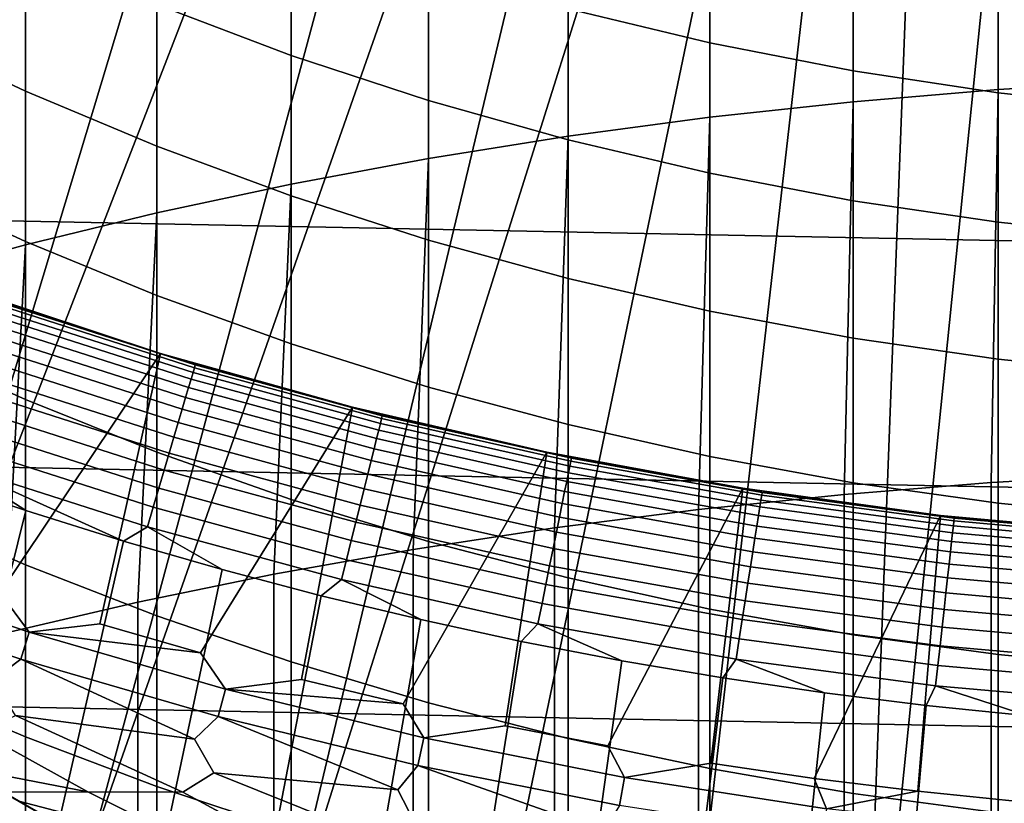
# Model space of a CAD drawing. Header units: metres. Extents: x -32 to 117, y -314 to 32.
# Tile 69 of 256: x -6.15 to -1.88, y -20.13 to -16.73. Entities that reach past the tile are written whole.
import ezdxf

# ---------------------------------------------------------------- set-up
doc = ezdxf.new("R2010")
doc.units = ezdxf.units.M
doc.layers.add('solid_24_501_064_XXX', color=7, linetype='CONTINUOUS')

msp = doc.modelspace()

# ---------------------------------------------------------------- linework, layer by layer
at = {"layer": 'solid_24_501_064_XXX'}
for points in [[(-17.164658, -13.761341, 148.5), (-17.164658, -13.761341, 129.791641), (-3.335342, -21.745701, 129.791641), (-3.335342, -21.745701, 148.5)], [(-17.159746, -13.764176, 129.621338), (-3.335342, -21.745701, 129.791641), (-17.164658, -13.761341, 129.791641)], [(-17.164658, -13.761341, 148.5), (-3.335342, -21.745701, 148.5), (-4.183744, -21.255875, 148.836288)], [(-17.164658, -13.761341, 148.5), (-4.183744, -21.255875, 148.836288), (-16.316256, -14.251166, 148.836288)], [(-17.144802, -13.772804, 129.450684), (-3.340253, -21.742865, 129.621338), (-3.335342, -21.745701, 129.791641), (-17.159746, -13.764176, 129.621338)], [(-17.139305, -13.775978, 129.406357), (-3.355197, -21.734238, 129.450684), (-3.340253, -21.742865, 129.621338), (-17.144802, -13.772804, 129.450684)], [(-17.11982, -13.787229, 129.279663), (-3.360694, -21.731064, 129.406357), (-3.355197, -21.734238, 129.450684), (-17.139305, -13.775978, 129.406357)], [(-17.084394, -13.807681, 129.10791), (-3.380181, -21.719812, 129.279663), (-3.360694, -21.731064, 129.406357), (-17.11982, -13.787229, 129.279663)], [(-17.062336, -13.820416, 129.020355), (-3.415605, -21.69936, 129.10791), (-3.380181, -21.719812, 129.279663), (-17.084394, -13.807681, 129.10791)], [(-17.038164, -13.834373, 128.935287), (-3.437664, -21.686625, 129.020355), (-3.415605, -21.69936, 129.10791), (-17.062336, -13.820416, 129.020355)], [(-16.980753, -13.867519, 128.761612), (-3.461836, -21.672668, 128.935287), (-3.437664, -21.686625, 129.020355), (-17.038164, -13.834373, 128.935287)], [(-16.932249, -13.895523, 128.636612), (-3.519247, -21.639523, 128.761612), (-3.461836, -21.672668, 128.935287), (-16.980753, -13.867519, 128.761612)], [(-16.911251, -13.907645, 128.5867), (-3.567751, -21.611519, 128.636612), (-3.519247, -21.639523, 128.761612), (-16.932249, -13.895523, 128.636612)], [(-16.829237, -13.954996, 128.410522), (-3.588748, -21.599396, 128.5867), (-3.567751, -21.611519, 128.636612), (-16.911251, -13.907645, 128.5867)], [(-16.746887, -14.002541, 128.256302), (-3.670763, -21.552046, 128.410522), (-3.588748, -21.599396, 128.5867), (-16.829237, -13.954996, 128.410522)], [(-16.733585, -14.010221, 128.232971), (-3.753112, -21.504501, 128.256302), (-3.670763, -21.552046, 128.410522), (-16.746887, -14.002541, 128.256302)], [(-16.623266, -14.073914, 128.054153), (-3.766415, -21.49682, 128.232971), (-3.753112, -21.504501, 128.256302), (-16.733585, -14.010221, 128.232971)], [(-16.502417, -14.143686, 127.880692), (-3.876734, -21.433128, 128.054153), (-3.766415, -21.49682, 128.232971), (-16.623266, -14.073914, 128.054153)], [(-16.497526, -14.14651, 127.874092), (-3.997584, -21.363356, 127.880692), (-3.876734, -21.433128, 128.054153), (-16.502417, -14.143686, 127.880692)], [(-16.497526, -14.14651, 127.874092), (-4.002474, -21.360531, 127.874092), (-3.997584, -21.363356, 127.880692)], [(-16.497526, -14.14651, 127.874092), (-16.354189, -14.229266, 127.693161), (-4.002474, -21.360531, 127.874092)], [(-16.354189, -14.229266, 127.693161), (-4.145812, -21.277775, 127.693161), (-4.002474, -21.360531, 127.874092)], [(-16.354189, -14.229266, 127.693161), (-16.193218, -14.322203, 127.511368), (-4.145812, -21.277775, 127.693161)], [(-16.316256, -14.251166, 148.836288), (-4.183744, -21.255875, 148.836288), (-5.01775, -20.774361, 149.12825)], [(-16.316256, -14.251166, 148.836288), (-5.01775, -20.774361, 149.12825), (-15.482249, -14.73268, 149.12825)], [(-16.193218, -14.322203, 127.511368), (-4.306782, -21.184839, 127.511368), (-4.145812, -21.277775, 127.693161)], [(-16.112925, -14.368559, 127.433479), (-4.306782, -21.184839, 127.511368), (-16.193218, -14.322203, 127.511368)], [(-4.387076, -21.138481, 127.433479), (-4.306782, -21.184839, 127.511368), (-16.112925, -14.368559, 127.433479)], [(-4.387076, -21.138481, 127.433479), (-16.112925, -14.368559, 127.433479), (-16.070635, -14.392975, 127.397461)], [(-4.429364, -21.114067, 127.397461), (-16.070635, -14.392975, 127.397461), (-16.02, -14.42221, 127.357704)], [(-4.387076, -21.138481, 127.433479), (-16.070635, -14.392975, 127.397461), (-4.429364, -21.114067, 127.397461)], [(-4.480006, -21.084829, 127.357704), (-16.02, -14.42221, 127.357704), (-15.917484, -14.481397, 127.286102)], [(-4.480006, -21.084829, 127.357704), (-4.429364, -21.114067, 127.397461), (-16.02, -14.42221, 127.357704)], [(-4.585603, -21.023861, 127.284103), (-4.480006, -21.084829, 127.357704), (-15.917484, -14.481397, 127.286102)], [(-4.585603, -21.023861, 127.284103), (-15.917484, -14.481397, 127.286102), (-15.796026, -14.551521, 127.213036)], [(-4.703994, -20.955509, 127.213028), (-15.796026, -14.551521, 127.213036), (-15.733983, -14.587341, 127.17955)], [(-4.703994, -20.955509, 127.213028), (-4.585603, -21.023861, 127.284103), (-15.796026, -14.551521, 127.213036)], [(-4.766017, -20.919701, 127.17955), (-15.733983, -14.587341, 127.17955), (-15.664571, -14.627417, 127.144661)], [(-4.703994, -20.955509, 127.213028), (-15.733983, -14.587341, 127.17955), (-4.766017, -20.919701, 127.17955)], [(-4.83546, -20.879606, 127.144646), (-15.664571, -14.627417, 127.144661), (-15.5188, -14.711577, 127.078682)], [(-4.83546, -20.879606, 127.144646), (-4.766017, -20.919701, 127.17955), (-15.664571, -14.627417, 127.144661)], [(-4.9812, -20.795464, 127.078682), (-15.5188, -14.711577, 127.078682), (-15.361296, -14.802513, 127.016624)], [(-4.9812, -20.795464, 127.078682), (-4.83546, -20.879606, 127.144646), (-15.5188, -14.711577, 127.078682)], [(-15.482249, -14.73268, 149.12825), (-5.01775, -20.774361, 149.12825), (-5.839837, -20.29973, 149.376968)], [(-15.482249, -14.73268, 149.12825), (-5.839837, -20.29973, 149.376968), (-14.660162, -15.207313, 149.376968)], [(-8.258915, -18.903074, 149.871475), (-7.458054, -19.365452, 149.748047), (-5.946779, -14.853814, 154.5), (-6.298412, -14.708158, 154.5)], [(-5.138761, -20.704496, 127.016602), (-15.361296, -14.802513, 127.016624), (-15.269307, -14.855622, 126.984024)], [(-5.138761, -20.704496, 127.016602), (-4.9812, -20.795464, 127.078682), (-15.361296, -14.802513, 127.016624)], [(-5.230693, -20.651419, 126.984024), (-15.269307, -14.855622, 126.984024), (-15.188452, -14.902305, 126.957336)], [(-5.230693, -20.651419, 126.984024), (-5.138761, -20.704496, 127.016602), (-15.269307, -14.855622, 126.984024)], [(-7.458054, -19.365452, 149.748047), (-5.591569, -14.991123, 154.5), (-5.946779, -14.853814, 154.5)], [(-5.311619, -20.604696, 126.957314), (-15.188452, -14.902305, 126.957336), (-15.000912, -15.010581, 126.901398)], [(-5.311619, -20.604696, 126.957314), (-5.230693, -20.651419, 126.984024), (-15.188452, -14.902305, 126.957336)], [(27.591951, -17.173637, -303.5), (-28.252819, -16.063238, -303.5), (-28.869246, -14.927042, -303.5), (28.252819, -16.063238, -303.5)], [(-7.458054, -19.365452, 149.748047), (-6.652498, -19.83054, 149.583359), (-5.232937, -15.120046, 154.5), (-5.591569, -14.991123, 154.5)], [(-5.499175, -20.49641, 126.901375), (-15.000912, -15.010581, 126.901398), (-14.982696, -15.021098, 126.896385)], [(-5.499175, -20.49641, 126.901375), (-5.311619, -20.604696, 126.957314), (-15.000912, -15.010581, 126.901398)], [(-5.517304, -20.485945, 126.896385), (-14.982696, -15.021098, 126.896385), (-14.79789, -15.127795, 126.849052)], [(-5.499175, -20.49641, 126.901375), (-14.982696, -15.021098, 126.896385), (-5.517304, -20.485945, 126.896385)], [(-6.652498, -19.83054, 149.583359), (-4.871593, -15.240326, 154.5), (-5.232937, -15.120046, 154.5)], [(-5.702212, -20.379187, 126.84903), (-14.79789, -15.127795, 126.849052), (-14.653592, -15.211106, 126.8162)], [(-5.702212, -20.379187, 126.84903), (-5.517304, -20.485945, 126.896385), (-14.79789, -15.127795, 126.849052)], [(-14.660162, -15.207313, 149.376968), (-5.839837, -20.29973, 149.376968), (-6.652498, -19.83054, 149.583359)], [(-5.846408, -20.295935, 126.8162), (-14.653592, -15.211106, 126.8162), (-14.578781, -15.254297, 126.800453)], [(-5.846408, -20.295935, 126.8162), (-5.702212, -20.379187, 126.84903), (-14.653592, -15.211106, 126.8162)], [(-6.652498, -19.83054, 149.583359), (-5.839837, -20.29973, 149.376968), (-4.50772, -15.351886, 154.5), (-4.871593, -15.240326, 154.5)], [(-5.921337, -20.252676, 126.80043), (-14.578781, -15.254297, 126.800453), (-14.343043, -15.390401, 126.755737)], [(-5.921337, -20.252676, 126.80043), (-5.846408, -20.295935, 126.8162), (-14.578781, -15.254297, 126.800453)], [(-1.907496, -17.029058, 233.649033), (-1.274223, -16.991299, 233.717407), (-1.274223, -15.263757, 232.724228), (-1.907496, -15.303845, 232.657196)], [(-2.536174, -17.081793, 233.553543), (-1.907496, -17.029058, 233.649033), (-1.907496, -15.303845, 232.657196), (-2.536174, -15.359834, 232.563568)], [(-5.839837, -20.29973, 149.376968), (-4.141077, -15.454817, 154.5), (-4.50772, -15.351886, 154.5)], [(-3.158742, -17.149378, 233.431152), (-2.536174, -17.081793, 233.553543), (-2.536174, -15.359834, 232.563568), (-3.158742, -15.431586, 232.443588)], [(-6.157094, -20.11656, 126.755707), (-5.921337, -20.252676, 126.80043), (-14.343043, -15.390401, 126.755737)], [(-5.839837, -20.29973, 149.376968), (-5.01775, -20.774361, 149.12825), (-3.772177, -15.548978, 154.5), (-4.141077, -15.454817, 154.5)], [(-3.773701, -17.231649, 233.282181), (-3.158742, -17.149378, 233.431152), (-3.158742, -15.431586, 232.443588), (-3.773701, -15.518932, 232.297531)], [(-5.01775, -20.774361, 149.12825), (-3.401261, -15.634293, 154.5), (-3.772177, -15.548978, 154.5)], [(-4.379568, -17.328409, 233.106979), (-3.773701, -17.231649, 233.282181), (-3.773701, -15.518932, 232.297531), (-4.379568, -15.621659, 232.125748)], [(-5.01775, -20.774361, 149.12825), (-4.183744, -21.255875, 148.836288), (-3.028006, -15.710841, 154.5), (-3.401261, -15.634293, 154.5)], [(-4.974885, -17.439423, 232.90596), (-4.379568, -17.328409, 233.106979), (-4.379568, -15.621659, 232.125748), (-4.974885, -15.739521, 231.928665)], [(-4.183744, -21.255875, 148.836288), (-3.335342, -21.745701, 148.5), (-2.653059, -15.778499, 154.5), (-3.028006, -15.710841, 154.5)], [(-5.558216, -17.564425, 232.679596), (-4.974885, -17.439423, 232.90596), (-4.974885, -15.739521, 231.928665), (-5.558216, -15.872233, 231.706741)], [(-2.653059, -15.778499, 154.5), (-3.335342, -21.745701, 148.5), (-2.505709, -21.85684, 148.5), (-2.277007, -15.837147, 154.5)], [(-2.277007, -15.837147, 154.5), (-2.505709, -21.85684, 148.5), (-1.899464, -15.886844, 154.5)], [(-6.128158, -17.703114, 232.428467), (-5.558216, -17.564425, 232.679596), (-5.558216, -15.872233, 231.706741), (-6.128158, -16.019476, 231.460526)], [(-1.899464, -15.886844, 154.5), (-2.505709, -21.85684, 148.5), (-1.672511, -21.936333, 148.5), (-1.520795, -15.927556, 154.5)], [(-6.683336, -17.855154, 232.153152), (-6.128158, -17.703114, 232.428467), (-6.128158, -16.019476, 231.460526), (-6.683336, -16.180895, 231.190613)], [(26.88744, -18.256929, -303.5), (-27.591951, -17.173637, -303.5), (-28.252819, -16.063238, -303.5), (27.591951, -17.173637, -303.5)], [(-4.974885, -16.880659, 200.251495), (-5.558216, -16.660259, 200.386719), (-5.558216, -16.079113, 199.401855), (-4.974885, -16.304033, 199.274307)], [(-6.128158, -17.0357, 201.509338), (-6.683336, -16.773439, 201.682922), (-6.683336, -16.147652, 200.701202), (-6.128158, -16.415728, 200.536743)], [(-3.158742, -16.825918, 198.978333), (-3.773701, -16.677887, 199.062286), (-3.773701, -16.142277, 198.078812), (-3.158742, -16.293108, 198)], [(-4.379568, -17.076397, 200.131409), (-4.974885, -16.880659, 200.251495), (-4.974885, -16.304033, 199.274307), (-4.379568, -16.503784, 199.161026)], [(-2.536174, -16.947527, 198.909363), (-3.158742, -16.825918, 198.978333), (-3.158742, -16.293108, 198), (-2.536174, -16.417015, 197.935257)], [(-5.558216, -17.274929, 201.350998), (-6.128158, -17.0357, 201.509338), (-6.128158, -16.415728, 200.536743), (-5.558216, -16.660259, 200.386719)], [(-1.907496, -17.042414, 198.855545), (-2.536174, -16.947527, 198.909363), (-2.536174, -16.417015, 197.935257), (-1.907496, -16.513699, 197.884735)], [(-3.773701, -17.247, 200.026749), (-4.379568, -17.076397, 200.131409), (-4.379568, -16.503784, 199.161026), (-3.773701, -16.677887, 199.062286)], [(-1.274223, -17.110355, 198.817017), (-1.907496, -17.042414, 198.855545), (-1.907496, -16.513699, 197.884735), (-1.274223, -16.582924, 197.848572)], [(-4.974885, -17.490547, 201.208282), (-5.558216, -17.274929, 201.350998), (-5.558216, -16.660259, 200.386719), (-4.974885, -16.880659, 200.251495)], [(-3.158742, -17.392057, 199.937744), (-3.773701, -17.247, 200.026749), (-3.773701, -16.677887, 199.062286), (-3.158742, -16.825918, 198.978333)], [(-6.128158, -17.688753, 202.460052), (-6.683336, -17.432617, 202.642563), (-6.683336, -16.773439, 201.682922), (-6.128158, -17.0357, 201.509338)], [(-2.536174, -17.511221, 199.864639), (-3.158742, -17.392057, 199.937744), (-3.158742, -16.825918, 198.978333), (-2.536174, -16.947527, 198.909363)], [(-4.379568, -17.682039, 201.081528), (-4.974885, -17.490547, 201.208282), (-4.974885, -16.880659, 200.251495), (-4.379568, -17.076397, 200.131409)], [(-1.907496, -17.604202, 199.807602), (-2.536174, -17.511221, 199.864639), (-2.536174, -16.947527, 198.909363), (-1.907496, -17.042414, 198.855545)], [(-1.937549, -18.73447, 234.549011), (-1.294382, -18.697878, 234.620819), (-1.274223, -16.991299, 233.717407), (-1.907496, -17.029058, 233.649033)], [(-5.558216, -17.922394, 202.293579), (-6.128158, -17.688753, 202.460052), (-6.128158, -17.0357, 201.509338), (-5.558216, -17.274929, 201.350998)], [(-2.5759, -18.78557, 234.448715), (-1.937549, -18.73447, 234.549011), (-1.907496, -17.029058, 233.649033), (-2.536174, -17.081793, 233.553543)], [(-1.274223, -17.670778, 199.766754), (-1.907496, -17.604202, 199.807602), (-1.907496, -17.042414, 198.855545), (-1.274223, -17.110355, 198.817017)], [(-3.773701, -17.848944, 200.971069), (-4.379568, -17.682039, 201.081528), (-4.379568, -17.076397, 200.131409), (-3.773701, -17.247, 200.026749)], [(-3.207846, -18.851053, 234.32019), (-2.5759, -18.78557, 234.448715), (-2.536174, -17.081793, 233.553543), (-3.158742, -17.149378, 233.431152)], [(26.140261, -19.311563, -303.5), (-26.88744, -18.256929, -303.5), (-27.591951, -17.173637, -303.5), (26.88744, -18.256929, -303.5)], [(-3.831817, -18.930756, 234.163773), (-3.207846, -18.851053, 234.32019), (-3.158742, -17.149378, 233.431152), (-3.773701, -17.231649, 233.282181)], [(-4.446262, -19.024477, 233.979828), (-3.831817, -18.930756, 234.163773), (-3.773701, -17.231649, 233.282181), (-4.379568, -17.328409, 233.106979)], [(-3.158742, -17.990854, 200.877136), (-3.773701, -17.848944, 200.971069), (-3.773701, -17.247, 200.026749), (-3.158742, -17.392057, 199.937744)], [(-4.974885, -18.132978, 202.143524), (-5.558216, -17.922394, 202.293579), (-5.558216, -17.274929, 201.350998), (-4.974885, -17.490547, 201.208282)], [(-5.049653, -19.131989, 233.768829), (-4.446262, -19.024477, 233.979828), (-4.379568, -17.328409, 233.106979), (-4.974885, -17.439423, 232.90596)], [(-2.536174, -18.107433, 200.799973), (-3.158742, -17.990854, 200.877136), (-3.158742, -17.392057, 199.937744), (-2.536174, -17.511221, 199.864639)], [(-6.128158, -18.374113, 203.387741), (-6.683336, -18.124405, 203.578949), (-6.683336, -17.432617, 202.642563), (-6.128158, -17.688753, 202.460052)], [(-5.640489, -19.253021, 233.531296), (-5.049653, -19.131989, 233.768829), (-4.974885, -17.439423, 232.90596), (-5.558216, -17.564425, 232.679596)], [(-4.379568, -18.32, 202.010269), (-4.974885, -18.132978, 202.143524), (-4.974885, -17.490547, 201.208282), (-4.379568, -17.682039, 201.081528)], [(-1.907496, -18.198399, 200.739761), (-2.536174, -18.107433, 200.799973), (-2.536174, -17.511221, 199.864639), (-1.907496, -17.604202, 199.807602)], [(-6.217302, -19.387272, 233.267807), (-5.640489, -19.253021, 233.531296), (-5.558216, -17.564425, 232.679596), (-6.128158, -17.703114, 232.428467)], [(-1.274223, -18.263531, 200.696655), (-1.907496, -18.198399, 200.739761), (-1.907496, -17.604202, 199.807602), (-1.274223, -17.670778, 199.766754)], [(-3.773701, -18.483004, 201.894119), (-4.379568, -18.32, 202.010269), (-4.379568, -17.682039, 201.081528), (-3.773701, -17.848944, 200.971069)], [(-6.778657, -19.53441, 232.979034), (-6.217302, -19.387272, 233.267807), (-6.128158, -17.703114, 232.428467), (-6.683336, -17.855154, 232.153152)], [(-5.558216, -18.601892, 203.213333), (-6.128158, -18.374113, 203.387741), (-6.128158, -17.688753, 202.460052), (-5.558216, -17.922394, 202.293579)], [(-3.158742, -18.621603, 201.795364), (-3.773701, -18.483004, 201.894119), (-3.773701, -17.848944, 200.971069), (-3.158742, -17.990854, 200.877136)], [(-6.666611, -19.068193, 126.5), (-6.362748, -17.902931, 126.5), (-5.541321, -18.173986, 126.5), (-6.236961, -19.21302, 126.5)], [(-5.953523, -18.043158, 124.839096), (-5.541261, -18.174004, 124.839096), (-5.541321, -18.173986, 126.5), (-6.362748, -17.902931, 126.5)], [(-6.191621, -17.967424, 124.746147), (-5.953523, -18.043158, 124.839096), (-6.362748, -17.902931, 126.5), (-6.3627, -17.902962, 124.839096)], [(-4.974885, -18.807192, 203.056122), (-5.558216, -18.601892, 203.213333), (-5.558216, -17.922394, 202.293579), (-4.974885, -18.132978, 202.143524)], [(-6.202848, -18.000006, 124.563286), (-5.400577, -18.25676, 124.563286), (-5.39448, -18.236149, 124.653915), (-6.195846, -17.979685, 124.653915)], [(-6.195846, -17.979685, 124.653915), (-5.39448, -18.236149, 124.653915), (-5.390802, -18.223715, 124.746147), (-6.191621, -17.967424, 124.746147)], [(-6.191621, -17.967424, 124.746147), (-5.390802, -18.223715, 124.746147), (-5.953523, -18.043158, 124.839096)], [(-6.22492, -18.064054, 124.389969), (-5.419794, -18.321722, 124.389969), (-5.409039, -18.285366, 124.475044), (-6.212568, -18.02821, 124.475044)], [(-6.212568, -18.02821, 124.475044), (-5.409039, -18.285366, 124.475044), (-5.400577, -18.25676, 124.563286), (-6.202848, -18.000006, 124.563286)], [(-2.536174, -18.735458, 201.714249), (-3.158742, -18.621603, 201.795364), (-3.158742, -17.990854, 200.877136), (-2.536174, -18.107433, 200.799973)], [(-6.239797, -18.107225, 124.308784), (-5.432747, -18.365511, 124.308784), (-5.419794, -18.321722, 124.389969), (-6.22492, -18.064054, 124.389969)], [(-5.390802, -18.223715, 124.746147), (-5.541261, -18.174004, 124.839096), (-5.953523, -18.043158, 124.839096)], [(-6.257071, -18.157352, 124.232208), (-5.447786, -18.416351, 124.232208), (-5.432747, -18.365511, 124.308784), (-6.239797, -18.107225, 124.308784)], [(-1.907496, -18.824299, 201.65094), (-2.536174, -18.735458, 201.714249), (-2.536174, -18.107433, 200.799973), (-1.907496, -18.198399, 200.739761)], [(-6.128158, -19.090971, 204.291321), (-6.683336, -18.847986, 204.490997), (-6.683336, -18.124405, 203.578949), (-6.128158, -18.374113, 203.387741)], [(-4.379568, -18.989519, 202.916519), (-4.974885, -18.807192, 203.056122), (-4.974885, -18.132978, 202.143524), (-4.379568, -18.32, 202.010269)], [(-6.276591, -18.213999, 124.160889), (-5.464782, -18.473806, 124.160889), (-5.447786, -18.416351, 124.232208), (-6.257071, -18.157352, 124.232208)], [(-6.111472, -19.383112, 126.505112), (-6.236961, -19.21302, 126.5), (-5.541321, -18.173986, 126.5), (-5.804401, -19.348099, 126.5)], [(-5.804401, -19.348099, 126.5), (-5.541321, -18.173986, 126.5), (-4.708256, -18.407387, 126.5), (-5.368817, -19.473452, 126.5)], [(-5.126127, -18.295431, 124.839096), (-4.708337, -18.407377, 124.839096), (-4.708256, -18.407387, 126.5), (-5.541321, -18.173986, 126.5)], [(-5.390802, -18.223715, 124.746147), (-5.126127, -18.295431, 124.839096), (-5.541321, -18.173986, 126.5), (-5.541261, -18.174004, 124.839096)], [(-1.274223, -18.887911, 201.605621), (-1.907496, -18.824299, 201.65094), (-1.907496, -18.198399, 200.739761), (-1.274223, -18.263531, 200.696655)], [(-6.298189, -18.276672, 124.095459), (-5.483586, -18.537373, 124.095459), (-5.464782, -18.473806, 124.160889), (-6.276591, -18.213999, 124.160889)], [(-5.400577, -18.25676, 124.563286), (-4.587733, -18.477776, 124.563286), (-4.582554, -18.456917, 124.653915), (-5.39448, -18.236149, 124.653915)], [(-5.39448, -18.236149, 124.653915), (-4.582554, -18.456917, 124.653915), (-4.57943, -18.444332, 124.746147), (-5.390802, -18.223715, 124.746147)], [(-5.390802, -18.223715, 124.746147), (-4.57943, -18.444332, 124.746147), (-5.126127, -18.295431, 124.839096)], [(25.351879, -20.335474, -303.5), (-26.140261, -19.311563, -303.5), (-26.88744, -18.256929, -303.5), (26.140261, -19.311563, -303.5)], [(-6.321676, -18.34483, 124.036476), (-5.504035, -18.606503, 124.036476), (-5.483586, -18.537373, 124.095459), (-6.298189, -18.276672, 124.095459)], [(-5.409039, -18.285366, 124.475044), (-4.594922, -18.506729, 124.475044), (-4.587733, -18.477776, 124.563286), (-5.400577, -18.25676, 124.563286)], [(-5.432747, -18.365511, 124.308784), (-4.615061, -18.587843, 124.308784), (-4.604058, -18.543526, 124.389969), (-5.419794, -18.321722, 124.389969)], [(-5.419794, -18.321722, 124.389969), (-4.604058, -18.543526, 124.389969), (-4.594922, -18.506729, 124.475044), (-5.409039, -18.285366, 124.475044)], [(-4.57943, -18.444332, 124.746147), (-4.708337, -18.407377, 124.839096), (-5.126127, -18.295431, 124.839096)], [(-3.773701, -19.148434, 202.79483), (-4.379568, -18.989519, 202.916519), (-4.379568, -18.32, 202.010269), (-3.773701, -18.483004, 201.894119)], [(-6.346849, -18.417879, 123.984459), (-5.525952, -18.680593, 123.984459), (-5.504035, -18.606503, 124.036476), (-6.321676, -18.34483, 124.036476)], [(-5.447786, -18.416351, 124.232208), (-4.627837, -18.639301, 124.232208), (-4.615061, -18.587843, 124.308784), (-5.432747, -18.365511, 124.308784)], [(-5.558216, -19.312616, 204.109177), (-6.128158, -19.090971, 204.291321), (-6.128158, -18.374113, 203.387741), (-5.558216, -18.601892, 203.213333)], [(-5.260176, -19.631243, 126.505112), (-5.368817, -19.473452, 126.5), (-4.708256, -18.407387, 126.5), (-4.930221, -19.58909, 126.5)], [(-4.930221, -19.58909, 126.5), (-4.708256, -18.407387, 126.5), (-3.865782, -18.602564, 126.5), (-4.489278, -19.694832, 126.5)], [(-4.57943, -18.444332, 124.746147), (-4.288107, -18.509785, 124.839096), (-4.708256, -18.407387, 126.5), (-4.708337, -18.407377, 124.839096)], [(-4.288107, -18.509785, 124.839096), (-3.865655, -18.6026, 124.839096), (-3.865782, -18.602564, 126.5), (-4.708256, -18.407387, 126.5)], [(-6.37349, -18.495188, 123.939857), (-5.549148, -18.759007, 123.939857), (-5.525952, -18.680593, 123.984459), (-6.346849, -18.417879, 123.984459)], [(-5.464782, -18.473806, 124.160889), (-4.642275, -18.697451, 124.160889), (-4.627837, -18.639301, 124.232208), (-5.447786, -18.416351, 124.232208)], [(-4.582554, -18.456917, 124.653915), (-3.761658, -18.641554, 124.653915), (-3.759093, -18.628841, 124.746147), (-4.57943, -18.444332, 124.746147)], [(-4.57943, -18.444332, 124.746147), (-3.759093, -18.628841, 124.746147), (-4.288107, -18.509785, 124.839096)], [(-6.401367, -18.576084, 123.903053), (-5.573419, -18.841057, 123.903053), (-5.549148, -18.759007, 123.939857), (-6.37349, -18.495188, 123.939857)], [(-5.483586, -18.537373, 124.095459), (-4.658248, -18.761787, 124.095459), (-4.642275, -18.697451, 124.160889), (-5.464782, -18.473806, 124.160889)], [(-4.594922, -18.506729, 124.475044), (-3.77181, -18.691864, 124.475044), (-3.765909, -18.662621, 124.563286), (-4.587733, -18.477776, 124.563286)], [(-4.587733, -18.477776, 124.563286), (-3.765909, -18.662621, 124.563286), (-3.761658, -18.641554, 124.653915), (-4.582554, -18.456917, 124.653915)], [(-3.158742, -19.283554, 202.691376), (-3.773701, -19.148434, 202.79483), (-3.773701, -18.483004, 201.894119), (-3.158742, -18.621603, 201.795364)], [(-5.504035, -18.606503, 124.036476), (-4.67562, -18.831753, 124.036476), (-4.658248, -18.761787, 124.095459), (-5.483586, -18.537373, 124.095459)], [(-4.604058, -18.543526, 124.389969), (-3.779309, -18.729029, 124.389969), (-3.77181, -18.691864, 124.475044), (-4.594922, -18.506729, 124.475044)], [(-3.759093, -18.628841, 124.746147), (-3.865655, -18.6026, 124.839096), (-4.288107, -18.509785, 124.839096)], [(-6.430239, -18.659868, 123.874374), (-5.598557, -18.926035, 123.874374), (-5.573419, -18.841057, 123.903053), (-6.401367, -18.576084, 123.903053)], [(-4.615061, -18.587843, 124.308784), (-3.788342, -18.77379, 124.308784), (-3.779309, -18.729029, 124.389969), (-4.604058, -18.543526, 124.389969)], [(-4.974885, -19.51239, 203.945007), (-5.558216, -19.312616, 204.109177), (-5.558216, -18.601892, 203.213333), (-4.974885, -18.807192, 203.056122)], [(-5.525952, -18.680593, 123.984459), (-4.694239, -18.906742, 123.984459), (-4.67562, -18.831753, 124.036476), (-5.504035, -18.606503, 124.036476)], [(-4.627837, -18.639301, 124.232208), (-3.798829, -18.825762, 124.232208), (-3.788342, -18.77379, 124.308784), (-4.615061, -18.587843, 124.308784)], [(-4.398866, -19.842003, 126.505112), (-4.489278, -19.694832, 126.5), (-3.865782, -18.602564, 126.5), (-4.046181, -19.7906, 126.5)], [(-4.046181, -19.7906, 126.5), (-3.865782, -18.602564, 126.5), (-3.014858, -18.759277, 126.5), (-3.600604, -19.87648, 126.5)], [(-3.4412, -18.685774, 124.839096), (-3.014961, -18.759264, 124.839096), (-3.014858, -18.759277, 126.5), (-3.865782, -18.602564, 126.5)], [(-3.865655, -18.6026, 124.839096), (-3.4412, -18.685774, 124.839096), (-3.865782, -18.602564, 126.5)], [(-3.759093, -18.628841, 124.746147), (-3.4412, -18.685774, 124.839096), (-3.865655, -18.6026, 124.839096)], [(-2.536174, -19.394552, 202.606384), (-3.158742, -19.283554, 202.691376), (-3.158742, -18.621603, 201.795364), (-2.536174, -18.735458, 201.714249)], [(-6.430239, -18.659868, 123.874374), (-6.548219, -18.713766, 123.854294), (-6.126669, -18.855984, 123.854294)], [(-6.430239, -18.659868, 123.874374), (-6.126669, -18.855984, 123.854294), (-5.702035, -18.988708, 123.854294)], [(-6.430239, -18.659868, 123.874374), (-5.702035, -18.988708, 123.854294), (-5.598557, -18.926035, 123.874374)], [(-4.642275, -18.697451, 124.160889), (-3.81068, -18.884493, 124.160889), (-3.798829, -18.825762, 124.232208), (-4.627837, -18.639301, 124.232208)], [(-3.77181, -18.691864, 124.475044), (-2.941315, -18.840408, 124.475044), (-2.936713, -18.810934, 124.563286), (-3.765909, -18.662621, 124.563286)], [(-3.765909, -18.662621, 124.563286), (-2.936713, -18.810934, 124.563286), (-2.933398, -18.789698, 124.653915), (-3.761658, -18.641554, 124.653915)], [(-3.761658, -18.641554, 124.653915), (-2.933398, -18.789698, 124.653915), (-2.931397, -18.776886, 124.746147), (-3.759093, -18.628841, 124.746147)], [(-3.759093, -18.628841, 124.746147), (-2.931397, -18.776886, 124.746147), (-3.4412, -18.685774, 124.839096)], [(-5.549148, -18.759007, 123.939857), (-4.713943, -18.986103, 123.939857), (-4.694239, -18.906742, 123.984459), (-5.525952, -18.680593, 123.984459)], [(-4.658248, -18.761787, 124.095459), (-3.823793, -18.949472, 124.095459), (-3.81068, -18.884493, 124.160889), (-4.642275, -18.697451, 124.160889)], [(-3.779309, -18.729029, 124.389969), (-2.947163, -18.877869, 124.389969), (-2.941315, -18.840408, 124.475044), (-3.77181, -18.691864, 124.475044)], [(-2.931397, -18.776886, 124.746147), (-3.014961, -18.759264, 124.839096), (-3.4412, -18.685774, 124.839096)], [(-1.937549, -228.744705, 341.554565), (-1.294382, -228.708115, 341.626373), (-1.294382, -18.697878, 234.620819), (-1.937549, -18.73447, 234.549011)], [(-6.446169, -20.141872, 123.621208), (-6.126669, -18.855984, 123.854294), (-6.548219, -18.713766, 123.854294), (-6.890175, -19.994339, 123.621208)], [(-3.788342, -18.77379, 124.308784), (-2.954206, -18.922985, 124.308784), (-2.947163, -18.877869, 124.389969), (-3.779309, -18.729029, 124.389969)], [(-2.5759, -228.795807, 341.454285), (-1.937549, -228.744705, 341.554565), (-1.937549, -18.73447, 234.549011), (-2.5759, -18.78557, 234.448715)], [(-1.907496, -19.481165, 202.540054), (-2.536174, -19.394552, 202.606384), (-2.536174, -18.735458, 201.714249), (-1.907496, -18.824299, 201.65094)], [(-5.573419, -18.841057, 123.903053), (-4.734561, -19.069147, 123.903053), (-4.713943, -18.986103, 123.939857), (-5.549148, -18.759007, 123.939857)], [(-4.67562, -18.831753, 124.036476), (-3.838052, -19.02014, 124.036476), (-3.823793, -18.949472, 124.095459), (-4.658248, -18.761787, 124.095459)], [(-3.798829, -18.825762, 124.232208), (-2.962384, -18.97537, 124.232208), (-2.954206, -18.922985, 124.308784), (-3.788342, -18.77379, 124.308784)], [(-3.529184, -20.014994, 126.505112), (-3.600604, -19.87648, 126.5), (-3.014858, -18.759277, 126.5), (-3.153376, -19.952335, 126.5)], [(-3.207846, -228.861298, 341.325745), (-2.5759, -228.795807, 341.454285), (-2.5759, -18.78557, 234.448715), (-3.207846, -18.851053, 234.32019)], [(-3.153376, -19.952335, 126.5), (-3.014858, -18.759277, 126.5), (-2.158036, -18.877033, 126.5), (-2.705119, -20.018049, 126.5)], [(-3.014961, -18.759264, 124.839096), (-2.587161, -18.823034, 124.839096), (-3.014858, -18.759277, 126.5)], [(-2.931397, -18.776886, 124.746147), (-2.587161, -18.823034, 124.839096), (-3.014961, -18.759264, 124.839096)], [(-2.587161, -18.823034, 124.839096), (-2.158019, -18.877048, 124.839096), (-2.158036, -18.877033, 126.5), (-3.014858, -18.759277, 126.5)], [(-2.936713, -18.810934, 124.563286), (-2.101768, -18.922422, 124.563286), (-2.099395, -18.90106, 124.653915), (-2.933398, -18.789698, 124.653915)], [(-2.933398, -18.789698, 124.653915), (-2.099395, -18.90106, 124.653915), (-2.097964, -18.888172, 124.746147), (-2.931397, -18.776886, 124.746147)], [(-2.931397, -18.776886, 124.746147), (-2.097964, -18.888172, 124.746147), (-2.587161, -18.823034, 124.839096)], [(-4.379568, -19.689808, 203.79921), (-4.974885, -19.51239, 203.945007), (-4.974885, -18.807192, 203.056122), (-4.379568, -18.989519, 202.916519)], [(-4.694239, -18.906742, 123.984459), (-3.853336, -19.095879, 123.984459), (-3.838052, -19.02014, 124.036476), (-4.67562, -18.831753, 124.036476)], [(-3.81068, -18.884493, 124.160889), (-2.971626, -19.034569, 124.160889), (-2.962384, -18.97537, 124.232208), (-3.798829, -18.825762, 124.232208)], [(-2.941315, -18.840408, 124.475044), (-2.105061, -18.952072, 124.475044), (-2.101768, -18.922422, 124.563286), (-2.936713, -18.810934, 124.563286)], [(-2.097964, -18.888172, 124.746147), (-2.158019, -18.877048, 124.839096), (-2.587161, -18.823034, 124.839096)], [(-1.274223, -19.543179, 202.492569), (-1.907496, -19.481165, 202.540054), (-1.907496, -18.824299, 201.65094), (-1.274223, -18.887911, 201.605621)], [(-6.128158, -19.838476, 205.169693), (-6.683336, -19.602503, 205.377609), (-6.683336, -18.847986, 204.490997), (-6.128158, -19.090971, 204.291321)], [(-5.999008, -20.279547, 123.621208), (-5.702035, -18.988708, 123.854294), (-6.126669, -18.855984, 123.854294), (-6.446169, -20.141872, 123.621208)], [(-5.598557, -18.926035, 123.874374), (-4.755915, -19.155153, 123.874374), (-4.734561, -19.069147, 123.903053), (-5.573419, -18.841057, 123.903053)], [(-3.831817, -228.940994, 341.169342), (-3.207846, -228.861298, 341.325745), (-3.207846, -18.851053, 234.32019), (-3.831817, -18.930756, 234.163773)], [(-2.954206, -18.922985, 124.308784), (-2.114288, -19.035139, 124.308784), (-2.109247, -18.989754, 124.389969), (-2.947163, -18.877869, 124.389969)], [(-2.947163, -18.877869, 124.389969), (-2.109247, -18.989754, 124.389969), (-2.105061, -18.952072, 124.475044), (-2.941315, -18.840408, 124.475044)], [(-2.255277, -20.073679, 126.5), (-2.705119, -20.018049, 126.5), (-2.158036, -18.877033, 126.5)], [(-2.255277, -20.073679, 126.5), (-2.158036, -18.877033, 126.5), (-1.296692, -18.9557, 126.5), (-1.804519, -20.119209, 126.5)], [(-1.727759, -18.92128, 124.839096), (-1.296603, -18.955708, 124.839096), (-1.296692, -18.9557, 126.5), (-2.158036, -18.877033, 126.5)], [(-2.158019, -18.877048, 124.839096), (-1.727759, -18.92128, 124.839096), (-2.158036, -18.877033, 126.5)], [(-2.097964, -18.888172, 124.746147), (-1.727759, -18.92128, 124.839096), (-2.158019, -18.877048, 124.839096)], [(-4.713943, -18.986103, 123.939857), (-3.86951, -19.176033, 123.939857), (-3.853336, -19.095879, 123.984459), (-4.694239, -18.906742, 123.984459)], [(-3.823793, -18.949472, 124.095459), (-2.981851, -19.100065, 124.095459), (-2.971626, -19.034569, 124.160889), (-3.81068, -18.884493, 124.160889)], [(-2.962384, -18.97537, 124.232208), (-2.120141, -19.087833, 124.232208), (-2.114288, -19.035139, 124.308784), (-2.954206, -18.922985, 124.308784)], [(-2.105061, -18.952072, 124.475044), (-1.264687, -19.026636, 124.475044), (-1.262709, -18.99687, 124.563286), (-2.101768, -18.922422, 124.563286)], [(-2.101768, -18.922422, 124.563286), (-1.262709, -18.99687, 124.563286), (-1.261283, -18.975424, 124.653915), (-2.099395, -18.90106, 124.653915)], [(-2.099395, -18.90106, 124.653915), (-1.261283, -18.975424, 124.653915), (-1.260423, -18.962486, 124.746147), (-2.097964, -18.888172, 124.746147)], [(-2.097964, -18.888172, 124.746147), (-1.260423, -18.962486, 124.746147), (-1.727759, -18.92128, 124.839096)], [(-5.598557, -18.926035, 123.874374), (-5.702035, -18.988708, 123.854294), (-5.274531, -19.11187, 123.854294)], [(-4.755915, -19.155153, 123.874374), (-5.598557, -18.926035, 123.874374), (-5.274531, -19.11187, 123.854294), (-4.84437, -19.225409, 123.854294)], [(-4.446262, -229.034714, 340.985382), (-3.831817, -228.940994, 341.169342), (-3.831817, -18.930756, 234.163773), (-4.446262, -19.024477, 233.979828)], [(-3.838052, -19.02014, 124.036476), (-2.992971, -19.171293, 124.036476), (-2.981851, -19.100065, 124.095459), (-3.823793, -18.949472, 124.095459)], [(-2.109247, -18.989754, 124.389969), (-1.267202, -19.064466, 124.389969), (-1.264687, -19.026636, 124.475044), (-2.105061, -18.952072, 124.475044)], [(-5.548912, -20.407295, 123.621208), (-5.274531, -19.11187, 123.854294), (-5.702035, -18.988708, 123.854294), (-5.999008, -20.279547, 123.621208)], [(-4.734561, -19.069147, 123.903053), (-3.886435, -19.259907, 123.903053), (-3.86951, -19.176033, 123.939857), (-4.713943, -18.986103, 123.939857)], [(-3.773701, -19.844444, 203.672134), (-4.379568, -19.689808, 203.79921), (-4.379568, -18.989519, 202.916519), (-3.773701, -19.148434, 202.79483)], [(-2.971626, -19.034569, 124.160889), (-2.126755, -19.147383, 124.160889), (-2.120141, -19.087833, 124.232208), (-2.962384, -18.97537, 124.232208)], [(-2.114288, -19.035139, 124.308784), (-1.27023, -19.110029, 124.308784), (-1.267202, -19.064466, 124.389969), (-2.109247, -18.989754, 124.389969)], [(-5.049653, -229.142227, 340.774384), (-4.446262, -229.034714, 340.985382), (-4.446262, -19.024477, 233.979828), (-5.049653, -19.131989, 233.768829)], [(-3.853336, -19.095879, 123.984459), (-3.004889, -19.247633, 123.984459), (-2.992971, -19.171293, 124.036476), (-3.838052, -19.02014, 124.036476)], [(-2.981851, -19.100065, 124.095459), (-2.134073, -19.213268, 124.095459), (-2.126755, -19.147383, 124.160889), (-2.971626, -19.034569, 124.160889)], [(-2.120141, -19.087833, 124.232208), (-1.273747, -19.162931, 124.232208), (-1.27023, -19.110029, 124.308784), (-2.114288, -19.035139, 124.308784)], [(-5.558216, -20.053728, 204.980042), (-6.128158, -19.838476, 205.169693), (-6.128158, -19.090971, 204.291321), (-5.558216, -19.312616, 204.109177)], [(-4.755915, -19.155153, 123.874374), (-3.903964, -19.346775, 123.874374), (-3.886435, -19.259907, 123.903053), (-4.734561, -19.069147, 123.903053)], [(-3.86951, -19.176033, 123.939857), (-3.017502, -19.328424, 123.939857), (-3.004889, -19.247633, 123.984459), (-3.853336, -19.095879, 123.984459)], [(-2.126755, -19.147383, 124.160889), (-1.277721, -19.222715, 124.160889), (-1.273747, -19.162931, 124.232208), (-2.120141, -19.087833, 124.232208)], [(-6.951135, -19.098085, 126.505112), (-6.111472, -19.383112, 126.505112), (-6.148469, -19.500454, 126.520439), (-6.993216, -19.213701, 126.520439)], [(-6.111472, -19.383112, 126.505112), (-6.951135, -19.098085, 126.505112), (-6.236961, -19.21302, 126.5)], [(-5.640489, -229.26326, 340.536865), (-5.049653, -229.142227, 340.774384), (-5.049653, -19.131989, 233.768829), (-5.640489, -19.253021, 233.531296)], [(-5.096099, -20.525055, 123.621208), (-4.84437, -19.225409, 123.854294), (-5.274531, -19.11187, 123.854294), (-5.548912, -20.407295, 123.621208)], [(-2.992971, -19.171293, 124.036476), (-2.142031, -19.284918, 124.036476), (-2.134073, -19.213268, 124.095459), (-2.981851, -19.100065, 124.095459)], [(-4.755915, -19.155153, 123.874374), (-4.84437, -19.225409, 123.854294), (-4.41177, -19.329266, 123.854294)], [(-3.903964, -19.346775, 123.874374), (-4.755915, -19.155153, 123.874374), (-4.41177, -19.329266, 123.854294), (-3.976949, -19.423391, 123.854294)], [(-3.886435, -19.259907, 123.903053), (-3.030701, -19.412966, 123.903053), (-3.017502, -19.328424, 123.939857), (-3.86951, -19.176033, 123.939857)], [(-3.158742, -19.975925, 203.564087), (-3.773701, -19.844444, 203.672134), (-3.773701, -19.148434, 202.79483), (-3.158742, -19.283554, 202.691376)], [(-3.004889, -19.247633, 123.984459), (-2.150561, -19.361712, 123.984459), (-2.142031, -19.284918, 124.036476), (-2.992971, -19.171293, 124.036476)], [(-2.134073, -19.213268, 124.095459), (-1.282117, -19.288858, 124.095459), (-1.277721, -19.222715, 124.160889), (-2.126755, -19.147383, 124.160889)], [(-6.993216, -19.213701, 126.520439), (-6.148469, -19.500454, 126.520439), (-6.267282, -19.590042, 126.545876)], [(-2.142031, -19.284918, 124.036476), (-1.286898, -19.36079, 124.036476), (-1.282117, -19.288858, 124.095459), (-2.134073, -19.213268, 124.095459)], [(-6.217302, -229.397507, 340.273376), (-5.640489, -229.26326, 340.536865), (-5.640489, -19.253021, 233.531296), (-6.217302, -19.387272, 233.267807)], [(-4.640792, -20.632769, 123.621208), (-4.41177, -19.329266, 123.854294), (-4.84437, -19.225409, 123.854294), (-5.096099, -20.525055, 123.621208)], [(-3.903964, -19.346775, 123.874374), (-3.04437, -19.500525, 123.874374), (-3.030701, -19.412966, 123.903053), (-3.886435, -19.259907, 123.903053)], [(-3.017502, -19.328424, 123.939857), (-2.159588, -19.442982, 123.939857), (-2.150561, -19.361712, 123.984459), (-3.004889, -19.247633, 123.984459)], [(-2.536174, -20.083937, 203.475327), (-3.158742, -19.975925, 203.564087), (-3.158742, -19.283554, 202.691376), (-2.536174, -19.394552, 202.606384)], [(-2.150561, -19.361712, 123.984459), (-1.292023, -19.437887, 123.984459), (-1.286898, -19.36079, 124.036476), (-2.142031, -19.284918, 124.036476)], [(24.523338, -21.327351, -303.5), (-25.351879, -20.335474, -303.5), (-26.140261, -19.311563, -303.5), (25.351879, -20.335474, -303.5)], [(-6.111472, -19.383112, 126.505112), (-5.804401, -19.348099, 126.5), (-5.368817, -19.473452, 126.5)], [(-4.974885, -20.247736, 204.809097), (-5.558216, -20.053728, 204.980042), (-5.558216, -19.312616, 204.109177), (-4.974885, -19.51239, 203.945007)], [(-4.183214, -20.730383, 123.621208), (-3.976949, -19.423391, 123.854294), (-4.41177, -19.329266, 123.854294), (-4.640792, -20.632769, 123.621208)], [(-3.903964, -19.346775, 123.874374), (-3.976949, -19.423391, 123.854294), (-3.540126, -19.507734, 123.854294)], [(-3.04437, -19.500525, 123.874374), (-3.903964, -19.346775, 123.874374), (-3.540126, -19.507734, 123.854294), (-3.10152, -19.582256, 123.854294)], [(-3.030701, -19.412966, 123.903053), (-2.169034, -19.528023, 123.903053), (-2.159588, -19.442982, 123.939857), (-3.017502, -19.328424, 123.939857)], [(-6.111472, -19.383112, 126.505112), (-5.260176, -19.631243, 126.505112), (-5.29202, -19.750086, 126.520439), (-6.148469, -19.500454, 126.520439)], [(-5.260176, -19.631243, 126.505112), (-6.111472, -19.383112, 126.505112), (-5.368817, -19.473452, 126.5)], [(-1.907496, -20.168217, 203.406067), (-2.536174, -20.083937, 203.475327), (-2.536174, -19.394552, 202.606384), (-1.907496, -19.481165, 202.540054)], [(-2.159588, -19.442982, 123.939857), (-1.297446, -19.519476, 123.939857), (-1.292023, -19.437887, 123.984459), (-2.150561, -19.361712, 123.984459)], [(-3.723588, -20.817852, 123.621208), (-3.540126, -19.507734, 123.854294), (-3.976949, -19.423391, 123.854294), (-4.183214, -20.730383, 123.621208)], [(-3.04437, -19.500525, 123.874374), (-2.178817, -19.6161, 123.874374), (-2.169034, -19.528023, 123.903053), (-3.030701, -19.412966, 123.903053)], [(-2.169034, -19.528023, 123.903053), (-1.303121, -19.604855, 123.903053), (-1.297446, -19.519476, 123.939857), (-2.159588, -19.442982, 123.939857)], [(-6.170249, -19.745358, 126.581253), (-6.267282, -19.590042, 126.545876), (-6.148469, -19.500454, 126.520439), (-5.394905, -19.848011, 126.545876)], [(-6.148469, -19.500454, 126.520439), (-5.29202, -19.750086, 126.520439), (-5.394905, -19.848011, 126.545876)], [(-4.379568, -20.420036, 204.657288), (-4.974885, -20.247736, 204.809097), (-4.974885, -19.51239, 203.945007), (-4.379568, -19.689808, 203.79921)], [(-3.26214, -20.895132, 123.621208), (-3.10152, -19.582256, 123.854294), (-3.540126, -19.507734, 123.854294), (-3.723588, -20.817852, 123.621208)], [(-3.04437, -19.500525, 123.874374), (-3.10152, -19.582256, 123.854294), (-2.661352, -19.646919, 123.854294)], [(-2.178817, -19.6161, 123.874374), (-3.04437, -19.500525, 123.874374), (-2.661352, -19.646919, 123.854294), (-2.219844, -19.701689, 123.854294)], [(-1.274223, -20.228561, 203.356476), (-1.907496, -20.168217, 203.406067), (-1.907496, -19.481165, 202.540054), (-1.274223, -19.543179, 202.492569)], [(-2.178817, -19.6161, 123.874374), (-1.308998, -19.693277, 123.874374), (-1.303121, -19.604855, 123.903053), (-2.169034, -19.528023, 123.903053)], [(-6.128158, -20.615747, 206.021866), (-6.683336, -20.387062, 206.237762), (-6.683336, -19.602503, 205.377609), (-6.128158, -19.838476, 205.169693)], [(-5.260176, -19.631243, 126.505112), (-4.930221, -19.58909, 126.5), (-4.489278, -19.694832, 126.5)], [(-2.799095, -20.962183, 123.621208), (-2.661352, -19.646919, 123.854294), (-3.10152, -19.582256, 123.854294), (-3.26214, -20.895132, 123.621208)], [(-5.260176, -19.631243, 126.505112), (-4.398866, -19.842003, 126.505112), (-4.425496, -19.962124, 126.520439), (-5.29202, -19.750086, 126.520439)], [(-4.398866, -19.842003, 126.505112), (-5.260176, -19.631243, 126.505112), (-4.489278, -19.694832, 126.5)], [(-2.33468, -21.018976, 123.621208), (-2.219844, -19.701689, 123.854294), (-2.661352, -19.646919, 123.854294), (-2.799095, -20.962183, 123.621208)], [(-2.178817, -19.6161, 123.874374), (-2.219844, -19.701689, 123.854294), (-1.777218, -19.746536, 123.854294)], [(-1.308998, -19.693277, 123.874374), (-2.178817, -19.6161, 123.874374), (-1.777218, -19.746536, 123.854294), (-1.333697, -19.781443, 123.854294)], [(-3.773701, -20.570211, 204.524979), (-4.379568, -20.420036, 204.657288), (-4.379568, -19.689808, 203.79921), (-3.773701, -19.844444, 203.672134)], [(-1.869122, -21.065481, 123.621208), (-1.777218, -19.746536, 123.854294), (-2.219844, -19.701689, 123.854294), (-2.33468, -21.018976, 123.621208)], [(-6.170249, -19.745358, 126.581253), (-5.444554, -20.077356, 126.626312), (-5.85665, -20.077099, 126.680763), (-6.32508, -19.817589, 126.626312)], [(-5.444554, -20.077356, 126.626312), (-6.170249, -19.745358, 126.581253), (-5.394905, -19.848011, 126.545876), (-5.310397, -19.993769, 126.581253)], [(-5.310397, -19.993769, 126.581253), (-5.394905, -19.848011, 126.545876), (-5.29202, -19.750086, 126.520439), (-4.511974, -20.067154, 126.545876)], [(-5.29202, -19.750086, 126.520439), (-4.425496, -19.962124, 126.520439), (-4.511974, -20.067154, 126.545876)], [(-6.32508, -19.817589, 126.626312), (-5.85665, -20.077099, 126.680763), (-6.410697, -19.970144, 126.71505), (-6.66496, -19.823345, 126.680725)], [(-3.529184, -20.014994, 126.505112), (-4.398866, -19.842003, 126.505112), (-4.046181, -19.7906, 126.5), (-3.600604, -19.87648, 126.5)], [(-5.558216, -20.824348, 205.824921), (-6.128158, -20.615747, 206.021866), (-6.128158, -19.838476, 205.169693), (-5.558216, -20.053728, 204.980042)], [(-4.398866, -19.842003, 126.505112), (-3.529184, -20.014994, 126.505112), (-3.550549, -20.136162, 126.520439), (-4.425496, -19.962124, 126.520439)], [(-3.158742, -20.697899, 204.41246), (-3.773701, -20.570211, 204.524979), (-3.773701, -19.844444, 203.672134), (-3.158742, -19.975925, 203.564087)], [(-5.85665, -20.077099, 126.680763), (-6.224898, -20.077415, 126.744156), (-6.410697, -19.970144, 126.71505)], [(-4.440604, -20.204756, 126.581253), (-4.511974, -20.067154, 126.545876), (-4.425496, -19.962124, 126.520439), (-3.620217, -20.247038, 126.545876)], [(-4.425496, -19.962124, 126.520439), (-3.550549, -20.136162, 126.520439), (-3.620217, -20.247038, 126.545876)], [(-2.652783, -20.149885, 126.505112), (-3.529184, -20.014994, 126.505112), (-3.153376, -19.952335, 126.5), (-2.705119, -20.018049, 126.5)], [(-2.536174, -20.802794, 204.320038), (-3.158742, -20.697899, 204.41246), (-3.158742, -19.975925, 203.564087), (-2.536174, -20.083937, 203.475327)], [(-5.310397, -19.993769, 126.581253), (-4.553425, -20.298023, 126.626312), (-5.037984, -20.298004, 126.680763), (-5.444554, -20.077356, 126.626312)], [(-4.553425, -20.298023, 126.626312), (-5.310397, -19.993769, 126.581253), (-4.511974, -20.067154, 126.545876), (-4.440604, -20.204756, 126.581253)], [(-3.529184, -20.014994, 126.505112), (-2.652783, -20.149885, 126.505112), (-2.668842, -20.27187, 126.520439), (-3.550549, -20.136162, 126.520439)], [(-2.652783, -20.149885, 126.505112), (-2.705119, -20.018049, 126.5), (-2.255277, -20.073679, 126.5)], [(-5.85665, -20.077099, 126.680763), (-5.358907, -20.325819, 126.744232), (-6.157094, -20.11656, 126.755707), (-6.224898, -20.077415, 126.744156)], [(-5.444554, -20.077356, 126.626312), (-5.037984, -20.298004, 126.680763), (-5.358907, -20.325819, 126.744232), (-5.85665, -20.077099, 126.680763)], [(-4.974885, -21.012365, 205.6474), (-5.558216, -20.824348, 205.824921), (-5.558216, -20.053728, 204.980042), (-4.974885, -20.247736, 204.809097)], [(-1.771332, -20.24642, 126.505112), (-2.652783, -20.149885, 126.505112), (-2.255277, -20.073679, 126.5), (-1.804519, -20.119209, 126.5)], [(-6.157094, -20.11656, 126.755707), (-5.358907, -20.325819, 126.744232), (-5.921337, -20.252676, 126.80043)], [(-1.907496, -20.884642, 204.247925), (-2.536174, -20.802794, 204.320038), (-2.536174, -20.083937, 203.475327), (-1.907496, -20.168217, 203.406067)]]:
    msp.add_3dface(points, dxfattribs=at)

doc.saveas('drawing.dxf')
